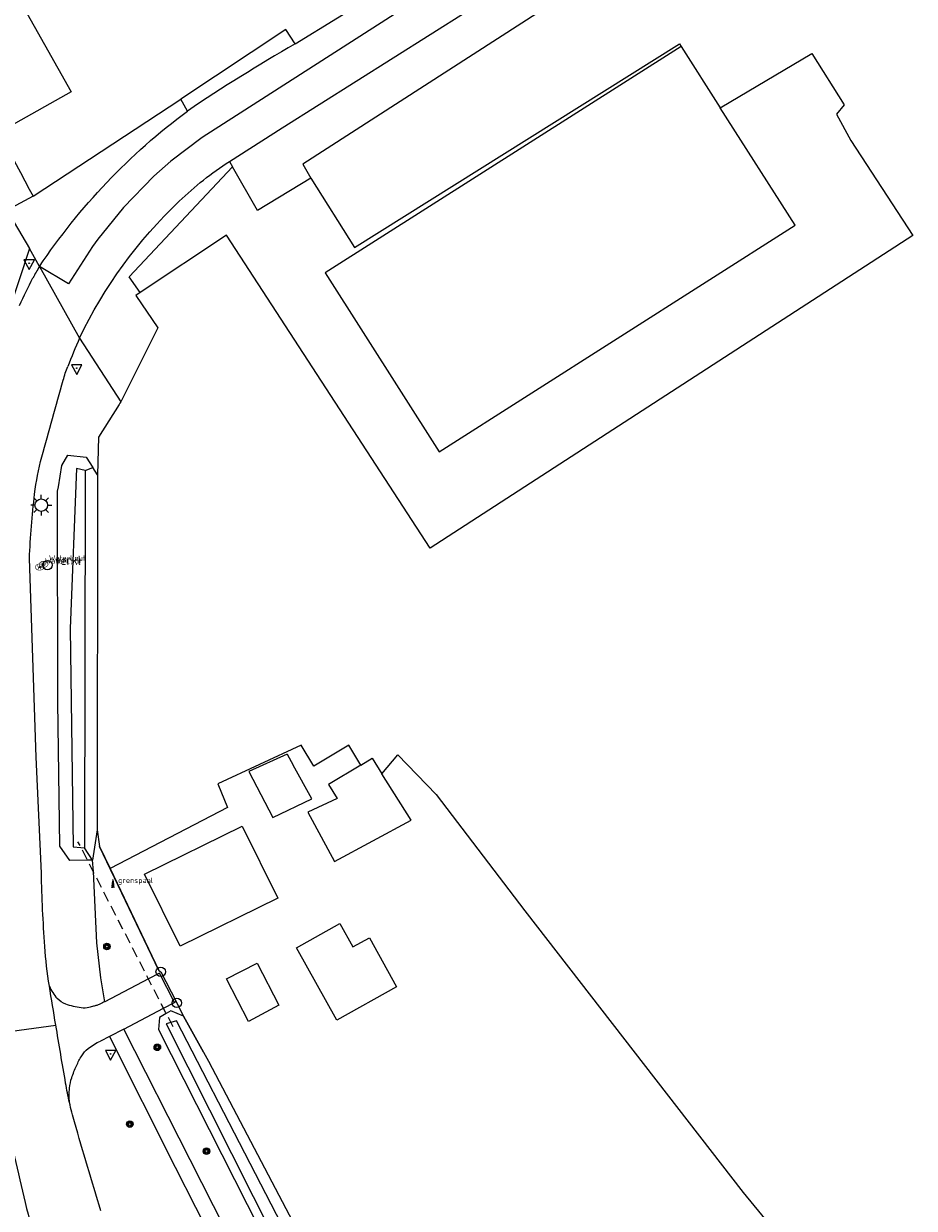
# Model space of a CAD drawing. Extents: x 165936 to 168490, y 440742 to 446306.
# Tile 46 of 78: x 167535 to 167620, y 443725 to 443838. Entities that reach past the tile are written whole.
import ezdxf

# ---------------------------------------------------------------- set-up
doc = ezdxf.new("R2010")
doc.units = 0
doc.header["$LTSCALE"] = 4
doc.linetypes.add('STIPPELFIJN', pattern=[0.375, 0.25, -0.125])
doc.layers.get('0').update_dxf_attribs({"linetype": 'CONTINUOUS'})
for name, color, linetype in [('G_BTD', 3, 'CONTINUOUS'), ('G_OTD', 32, 'CONTINUOUS'), ('G_OWG', 6, 'CONTINUOUS'), ('G_OWT', 6, 'CONTINUOUS'), ('G_PND', 1, 'CONTINUOUS'), ('G_WGD', 7, 'CONTINUOUS'), ('G_WTD', 5, 'CONTINUOUS'), ('LKWDUP', 5, 'CONTINUOUS'), ('LVGO', 3, 'CONTINUOUS'), ('PVGO', 102, 'CONTINUOUS')]:
    doc.layers.add(name, color=color, linetype=linetype)
for name, color, linetype, true_color in [('PBRD', 7, 'CONTINUOUS', 0xbd2877), ('PPAL', 7, 'CONTINUOUS', 0xbd2877), ('PPUT', 7, 'CONTINUOUS', 0xbd2877)]:
    doc.layers.add(name, color=color, linetype=linetype, true_color=true_color)
doc.styles.add('ISO', font='ISO')
doc.styles.get("Standard").update_dxf_attribs({"font": 'ISO'})
doc.linetypes.add('HAAG', pattern='A,0.25,-0.25,[151,BLOK.SHX,S=0.25,R=0,X=0,Y=0],-0.25,0.25', length=1)

# ---------------------------------------------------------------- blocks, each defined once
blk = doc.blocks.new('verkeersbord')
at = {"color": 0}
for p, q in [((0.5, 0.32), (-0.5, 0.32)), ((-0.5, 0.32), (0, -0.6)), ((0, -0.6), (0.5, 0.32))]:
    blk.add_line(p, q, dxfattribs=at)
blk = doc.blocks.new('verkeersbord-pl')
at = {"linetype": 'Continuous'}
blk.add_circle((0, 0), 0.03, dxfattribs=at)
blk = doc.blocks.new('verkeersteller')
at = {"color": 0}
blk.add_circle((0, 0), 0.45, dxfattribs=at)
blk = doc.blocks.new('boom')
at = {"color": 0}
for radius in [0.315, 0.225, 0.135]:
    blk.add_circle((0, 0), radius, dxfattribs=at)
blk = doc.blocks.new('grensmarkering')
at = {"linetype": 'ByBlock', "lineweight": -2}
h = blk.add_hatch(color=0, dxfattribs=at)
h.dxf.hatch_style = 1
h.paths.add_polyline_path([(0.09, 0.55, 0.219912), (0.05, 0.61, -0.457379), (0.04, 0.66, 2.245674), (-0.04, 0.66, -0.457379), (-0.05, 0.61, 0.219912), (-0.09, 0.55), (-0.15, 0.04), (-0.18, 0.04), (-0.18, 0.01, 0.018367), (-0.1, 0, -0.954633), (0.1, 0, 0.018367), (0.18, 0.01), (0.18, 0.04), (0.15, 0.04)])
at = {"linetype": 'ByBlock', "lineweight": -2, "true_color": 0x681648}
h = blk.add_hatch(color=219, dxfattribs=at)
h.dxf.hatch_style = 1
h.paths.add_polyline_path([(0.1, 0, 1), (-0.1, 0, 1)])
at = {"linetype": 'ByBlock', "lineweight": -2}
h = blk.add_hatch(color=0, dxfattribs=at)
h.dxf.hatch_style = 1
h.paths.add_polyline_path([(0.18, -0.04, -0.022381), (0.08, -0.06, -0.528879), (-0.08, -0.06, -0.022381), (-0.18, -0.04), (-0.18, -0.13, 0.083333), (0.18, -0.13)])
at = {"color": 0, "linetype": 'ByBlock', "lineweight": -2}
blk.add_attdef('GRENSMARKERING', (0.5, 0.35), '', height=0.5, dxfattribs=at)
blk = doc.blocks.new('waterleidingput')
at = {"linetype": 'ByBlock', "lineweight": -2}
h = blk.add_hatch(color=0, dxfattribs=at)
h.dxf.hatch_style = 1
edge = h.paths.add_edge_path()
edge.add_spline(control_points=[(0.44, 0), (0.44, 0.04), (0.43, 0.09), (0.36, 0.2), (0.28, 0.26), (0.09, 0.32), (-0.02, 0.33), (-0.22, 0.29), (-0.31, 0.24), (-0.42, 0.12), (-0.44, 0.06), (-0.44, -0.06), (-0.42, -0.12), (-0.33, -0.22), (-0.28, -0.26), (-0.1, -0.33), (0.04, -0.33), (0.27, -0.27), (0.37, -0.2), (0.43, -0.08), (0.44, -0.04), (0.44, 0)], knot_values=[0, 0, 0, 0, 0.380029, 0.380029, 1.118666, 1.118666, 1.857303, 1.857303, 2.59594, 2.59594, 3.13294, 3.13294, 3.66994, 3.66994, 4.20694, 4.20694, 5.079565, 5.079565, 5.952189, 5.952189, 6.283185, 6.283185, 6.283185, 6.283185], degree=3, periodic=0)
edge = h.paths.add_edge_path(flags=16)
edge.add_ellipse((0, 0), major_axis=(0.392, 0), ratio=0.689655, start_angle=0, end_angle=360)
h = blk.add_hatch(color=0, dxfattribs=at)
h.dxf.hatch_style = 1
h.paths.add_polyline_path([(-0.05, -0.09, -0.141608), (-0.09, -0.05), (-0.1, -0.09), (-0.17, 0.17), (-0.22, 0.17), (-0.13, -0.17), (-0.08, -0.17)])
at = {"linetype": 'ByBlock', "lineweight": -2, "true_color": 0x104b6e}
h = blk.add_hatch(color=156, dxfattribs=at)
h.dxf.hatch_style = 1
h.paths.add_polyline_path([(0.1, 0, 1), (-0.1, 0, 1)])
at = {"linetype": 'ByBlock', "lineweight": -2}
h = blk.add_hatch(color=0, dxfattribs=at)
h.dxf.hatch_style = 1
h.paths.add_polyline_path([(0.02, 0.17), (-0.03, 0.17), (-0.05, 0.09, -0.269854), (0.05, 0.09)])
h = blk.add_hatch(color=0, dxfattribs=at)
h.dxf.hatch_style = 1
h.paths.add_polyline_path([(0.23, 0.17), (0.17, 0.17), (0.1, -0.09), (0.09, -0.05, -0.141608), (0.05, -0.09), (0.07, -0.17), (0.12, -0.17)])
at = {"color": 0, "linetype": 'ByBlock', "lineweight": -2}
blk.add_attdef('WATERLEIDINGPUT', (0.5, 0.35), '', height=0.5, dxfattribs=at)
blk = doc.blocks.new('lichtmast')
at = {"color": 0}
for p, q in [((-0.6, 0), (-1, 0)), ((-0.71, 0.71), (-0.42, 0.42)), ((0, 0.6), (0, 1)), ((0.42, 0.42), (0.71, 0.71)), ((0.6, 0), (1, 0)), ((-0.42, -0.42), (-0.71, -0.71)), ((0, -0.6), (0, -1)), ((0.42, -0.42), (0.71, -0.71))]:
    blk.add_line(p, q, dxfattribs=at)
blk.add_circle((0, 0), 0.6, dxfattribs=at)
blk = doc.blocks.new('verklikker')
at = {"color": 0}
blk.add_circle((0, 0), 0.45, dxfattribs=at)
at = {"color": 0, "style": 'ISO'}
blk.add_attdef('VERKLIKKER', (0.7, 0), '', height=0.9, dxfattribs=at)

msp = doc.modelspace()

# ---------------------------------------------------------------- linework, layer by layer
at = {"layer": 'G_BTD', "linetype": 'Continuous', "transparency": 33554687}
for points in [[(167791.795, 443536.887), (167781.015, 443570.539), (167762.115, 443620.989), (167727.082, 443724.102), (167718.229, 443751.233), (167718.345, 443754.389), (167704.822, 443792.854), (167702.794, 443798.622), (167674.592, 443880.477), (167671.929, 443887.512), (167670.078, 443890.976), (167661.569, 443886.697), (167659.611, 443885.508), (167658.836, 443886.849), (167644.663, 443878.246), (167561.733, 443824.805), (167562.496, 443823.456)], [(167597.962, 443836.071), (167601.695, 443830.202)]]:
    msp.add_lwpolyline(points, dxfattribs=at)
at = {"layer": 'G_OTD', "linetype": 'Continuous', "transparency": 33554687}
for points in [[(167601.695, 443830.202), (167610.438, 443835.395), (167613.539, 443830.489), (167612.804, 443829.605), (167614.19, 443827.065), (167620.133, 443817.976), (167573.923, 443788.045), (167554.455, 443818.019), (167546.175, 443812.518)], [(167562.496, 443823.456), (167566.684, 443816.829), (167597.792, 443836.338), (167597.962, 443836.071)], [(167597.962, 443836.071), (167563.895, 443814.401), (167574.78, 443797.289), (167608.847, 443818.959), (167601.695, 443830.202)], [(167562.496, 443823.456), (167557.419, 443820.379), (167555.011, 443824.561)], [(167567.282, 443767.303), (167566.134, 443769.202), (167562.789, 443767.209), (167561.573, 443769.216), (167553.603, 443765.49), (167554.546, 443763.246), (167543.296, 443757.417)], [(167569.312, 443766.465), (167570.843, 443768.267), (167574.508, 443764.482), (167582.974, 443753.357), (167603.878, 443726.386), (167628.788, 443696.064), (167647.261, 443672.148), (167660.317, 443680.488), (167697.222, 443629.719), (167711.97, 443609.383), (167651.872, 443570.102)]]:
    msp.add_lwpolyline(points, dxfattribs=at)
at = {"layer": 'G_OWG', "linetype": 'Continuous', "transparency": 33554687}
for points in [[(167535.933, 443821.752), (167550.069, 443831.026)], [(167554.714, 443825.078), (167555.011, 443824.561)], [(167546.175, 443812.518), (167545.113, 443814.019), (167555.011, 443824.561)], [(167534.136, 443819.236), (167535.601, 443816.729)], [(167535.601, 443816.729), (167533.554, 443810.541)], [(167536.536, 443815.008), (167535.601, 443816.729)], [(167546.175, 443812.518), (167545.763, 443812.244), (167547.863, 443809.134), (167544.321, 443802.077)], [(167540.377, 443808.171), (167544.321, 443802.077)], [(167544.321, 443802.077), (167544.246, 443801.936), (167544.18, 443801.812), (167542.196, 443798.695), (167542.105, 443795.068)], [(167542.065, 443761.107), (167542.303, 443759.493), (167543.296, 443757.417)], [(167542.803, 443744.659), (167542.429, 443746.952), (167542.039, 443750.304), (167541.726, 443757.126), (167541.611, 443758.192)], [(167543.296, 443757.417), (167547.97, 443747.648), (167548.143, 443747.521), (167549.615, 443744.667)], [(167549.477, 443744.594), (167548.043, 443747.389), (167546.975, 443746.832), (167542.803, 443744.659)], [(167544.631, 443742.04), (167548.413, 443744.033), (167549.477, 443744.594)], [(167549.615, 443744.667), (167549.477, 443744.594)], [(167549.615, 443744.667), (167549.679, 443744.543), (167550.32, 443743.286)], [(167543.236, 443741.329), (167542.378, 443740.891)]]:
    msp.add_lwpolyline(points, dxfattribs=at)
for points in [[(167537.493, 443746.152, 0.088509), (167538.236, 443744.964)], [(167539.059, 443744.422, -0.1266511), (167538.236, 443744.964)], [(167542.803, 443744.659, -0.0183703), (167542.315, 443744.42)], [(167540.535, 443744.067, -0.0469643), (167539.059, 443744.422)], [(167541.28, 443744.104, -0.0952671), (167540.535, 443744.067)], [(167541.717, 443744.218, -0.009129), (167541.28, 443744.104)], [(167542.019, 443744.308, -0.0121648), (167541.717, 443744.218)], [(167542.315, 443744.42, -0.0258788), (167542.019, 443744.308)], [(167540.59, 443739.487, -0.0890847), (167541.197, 443740.171)], [(167541.197, 443740.171, -0.0593939), (167542.378, 443740.891)], [(167540.084, 443738.531, -0.029799), (167540.59, 443739.487)], [(167539.63, 443737.38, -0.0258172), (167540.084, 443738.531)], [(167539.423, 443736.389, -0.0596724), (167539.63, 443737.38)], [(167539.418, 443735.008, -0.0427247), (167539.423, 443736.389)]]:
    msp.add_lwpolyline(points, format="xyb", dxfattribs=at)
at = {"layer": 'G_OWT', "linetype": 'Continuous', "transparency": 33554687}
for points in [[(167541.611, 443758.192), (167541.142, 443758.188), (167539.451, 443758.173), (167538.5, 443759.55), (167538.311, 443773.365), (167538.281, 443793.513), (167538.353, 443793.94), (167538.695, 443795.977), (167539.253, 443796.971), (167541.001, 443796.781), (167541.637, 443795.794)], [(167540.918, 443795.507), (167541.637, 443795.794)], [(167542.105, 443795.068), (167541.637, 443795.794)], [(167542.105, 443795.068), (167542.105, 443794.776), (167542.065, 443761.107)], [(167542.065, 443761.107), (167541.611, 443758.192)], [(167541.611, 443758.192), (167540.853, 443759.393)], [(167550.32, 443743.286), (167549.098, 443743.772), (167548.675, 443743.523), (167548.022, 443743.138), (167547.928, 443741.981), (167568.533, 443701.323), (167570.002, 443700.564), (167570.508, 443700.803), (167572.223, 443701.612)], [(167550.32, 443743.286), (167552.246, 443739.813), (167552.721, 443738.956), (167569.86, 443706.337), (167570.163, 443705.761), (167570.026, 443705.544), (167572.223, 443701.612)]]:
    msp.add_lwpolyline(points, dxfattribs=at)
at = {"layer": 'G_PND', "linetype": 'Continuous', "transparency": 33554687}
for points in [[(167520.364, 443841.049), (167522.858, 443836.607), (167533.496, 443842.58), (167539.585, 443831.736), (167523.067, 443822.462), (167516.954, 443833.362), (167517.369, 443833.595), (167514.905, 443837.984), (167520.364, 443841.049)], [(167531.298, 443819.216), (167529.038, 443823.339), (167533.698, 443825.893), (167534.737, 443823.996), (167535.562, 443822.429), (167535.933, 443821.752)], [(167535.933, 443821.752), (167533.457, 443820.397)], [(167560.255, 443768.353), (167556.574, 443766.679), (167558.875, 443762.296), (167562.618, 443764.064), (167560.836, 443767.299)], [(167560.255, 443768.353), (167560.836, 443767.299)], [(167567.282, 443767.303), (167564.191, 443765.434), (167565.039, 443764.103), (167562.212, 443762.801), (167564.783, 443758.071), (167572.098, 443762.017), (167569.312, 443766.465)], [(167567.282, 443767.303), (167568.373, 443767.963), (167569.312, 443766.465)], [(167559.343, 443754.56), (167550.004, 443749.962), (167546.603, 443756.87), (167555.942, 443761.468), (167559.343, 443754.56)], [(167565.298, 443752.135), (167566.544, 443749.895), (167568.109, 443750.765), (167570.719, 443746.069), (167565.004, 443742.892), (167561.147, 443749.826), (167565.298, 443752.135)], [(167557.364, 443748.338), (167559.437, 443744.319), (167556.552, 443742.775), (167554.456, 443746.838), (167557.364, 443748.338)]]:
    msp.add_lwpolyline(points, dxfattribs=at)
at = {"layer": 'G_WGD', "linetype": 'Continuous', "transparency": 33554687}
for points in [[(167677.281, 443903.095), (167668.073, 443899.151), (167645.549, 443887.676), (167631.049, 443879.12), (167618.574, 443871.238), (167588.51, 443850.724), (167552.102, 443827.358), (167549.123, 443825.087), (167547.499, 443823.666), (167544.579, 443820.662), (167542.132, 443817.624), (167541.616, 443816.931), (167539.32, 443813.358), (167536.536, 443815.008)], [(167554.714, 443825.078), (167559.769, 443828.279), (167581.005, 443841.723), (167602.339, 443856.005), (167622.233, 443869.586)], [(167561.012, 443836.313), (167569.127, 443841.342)], [(167561.012, 443836.313), (167560.112, 443837.71), (167550.069, 443831.026)], [(167550.701, 443829.889), (167550.069, 443831.026)], [(167536.536, 443815.008), (167540.377, 443808.171)], [(167536.728, 443756.959), (167536.222, 443768.044), (167535.584, 443787.066)], [(167531.768, 443741.546), (167538.106, 443742.423)], [(167544.631, 443742.04), (167543.236, 443741.329)], [(167543.236, 443741.329), (167549.521, 443728.837), (167557.315, 443713.505), (167565.798, 443696.94)], [(167567.201, 443697.659), (167558.734, 443714.17), (167550.955, 443729.516), (167544.631, 443742.04)]]:
    msp.add_lwpolyline(points, dxfattribs=at)
for points in [[(167561.012, 443836.313, 0.0178608), (167550.701, 443829.889)], [(167536.536, 443815.008, -0.0852381), (167550.701, 443829.889)], [(167549.927, 443821.253, -0.04891), (167554.714, 443825.078)], [(167540.377, 443808.171, -0.091974), (167549.927, 443821.253)], [(167536.536, 443815.008, 0.0169239), (167535.924, 443813.923)], [(167534.638, 443811.296, -0.0120812), (167535.924, 443813.923)], [(167540.377, 443808.171, 0.0090934), (167539.25, 443805.433)], [(167538.814, 443804.144, -0.0234746), (167539.25, 443805.433)], [(167536.771, 443796.79, -0.0041939), (167538.814, 443804.144)], [(167536.081, 443793.242, -0.0354863), (167536.771, 443796.79)], [(167535.584, 443787.066, -0.0205606), (167536.081, 443793.242)], [(167537.051, 443749.951, -0.0121295), (167536.728, 443756.959)], [(167537.493, 443746.152, -0.0226071), (167537.051, 443749.951)], [(167538.106, 443742.423, -0.0013485), (167537.493, 443746.152)], [(167539.048, 443736.863, -0.0014579), (167538.106, 443742.423)], [(167539.418, 443735.008, -0.01296), (167539.048, 443736.863)], [(167539.895, 443733.153, -0.0145627), (167539.418, 443735.008)], [(167542.407, 443724.645, -0.0032825), (167539.895, 443733.153)], [(167534.037, 443730.37, 0.0066106), (167536.129, 443721.59)]]:
    msp.add_lwpolyline(points, format="xyb", dxfattribs=at)
at = {"layer": 'G_WTD', "linetype": 'Continuous', "transparency": 33554687}
for points in [[(167540.918, 443795.507), (167540.078, 443795.685), (167539.47, 443780.377), (167539.774, 443759.463), (167540.511, 443759.415), (167540.853, 443759.393)], [(167540.918, 443795.507), (167540.916, 443794.139), (167540.853, 443759.393)], [(167548.679, 443742.546), (167569.463, 443701.275), (167570.114, 443701.567), (167570.806, 443701.876), (167549.661, 443742.827), (167549.113, 443742.67), (167548.679, 443742.546)]]:
    msp.add_lwpolyline(points, dxfattribs=at)
at = {"layer": 'LKWDUP', "linetype": 'STIPPELFIJN', "lineweight": -3, "transparency": 33554687}
msp.add_lwpolyline([(167549.332, 443742.243), (167540.23, 443759.963)], dxfattribs=at)
at = {"layer": 'LVGO', "linetype": 'HAAG', "transparency": 33554687}
for points in [[(167547.97, 443747.648), (167542.303, 443759.493)], [(167552.246, 443739.813), (167550.32, 443743.286), (167549.679, 443744.543)]]:
    msp.add_lwpolyline(points, dxfattribs=at)

# ---------------------------------------------------------------- block references
at = {"layer": 'PBRD', "transparency": 33554687}
for p in [(167535.562, 443815.325), (167540.113, 443805.28), (167543.352, 443739.655)]:
    msp.add_blockref('verkeersbord', p, dxfattribs=at)
msp.add_blockref('verklikker', (167537.307, 443786.441), dxfattribs=at).add_auto_attribs({'VERKLIKKER': 'verkl '})
at = {"layer": 'PPAL', "transparency": 33554687}
for name, p in [('verkeersbord-pl', (167535.562, 443815.325)), ('verkeersbord-pl', (167540.113, 443805.28)), ('lichtmast', (167536.713, 443792.171)), ('verkeersteller', (167548.143, 443747.521)), ('verkeersteller', (167549.679, 443744.543)), ('verkeersbord-pl', (167543.352, 443739.655))]:
    msp.add_blockref(name, p, dxfattribs=at)
msp.add_blockref('grensmarkering', (167543.574, 443755.666), dxfattribs=at).add_auto_attribs({'GRENSMARKERING': 'grenspaal'})
at = {"layer": 'PPUT', "transparency": 33554687}
for p in [(167536.56, 443786.249), (167536.949, 443786.523)]:
    msp.add_blockref('waterleidingput', p, dxfattribs=at).add_auto_attribs({'WATERLEIDINGPUT': 'WaterLput'})
at = {"layer": 'PVGO', "transparency": 33554687}
for p in [(167543.002, 443749.949), (167547.82, 443740.292), (167545.18, 443732.948), (167552.52, 443730.361)]:
    msp.add_blockref('boom', p, dxfattribs=at)

doc.saveas('drawing.dxf')
